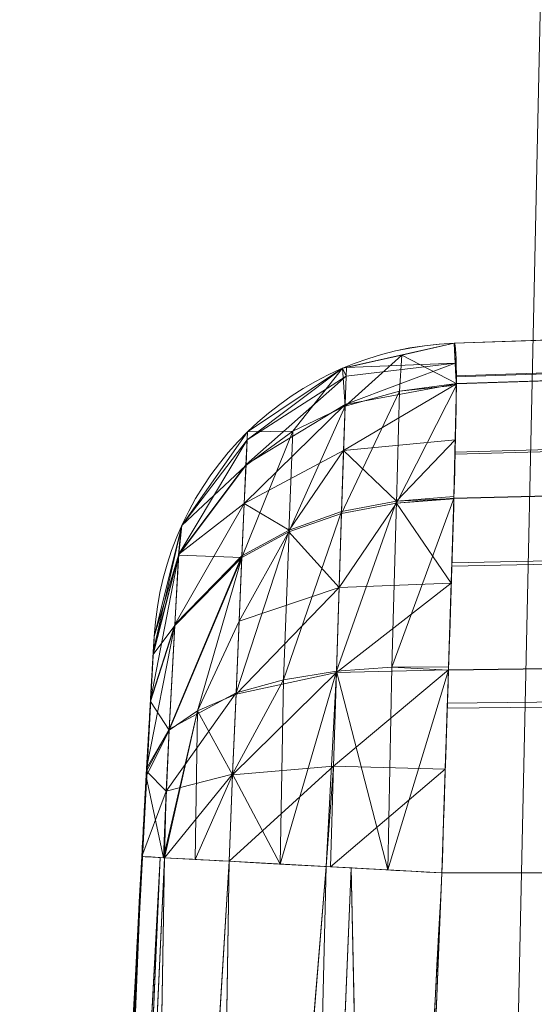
# Model space of a CAD drawing. Header units: millimetres. Extents: x -72 to 72, y -145 to 145.
# Tile 246 of 256: x -51.541 to -51.045, y 2.663 to 3.61. Entities that reach past the tile are written whole.
import ezdxf

# ---------------------------------------------------------------- set-up
doc = ezdxf.new("R2010")
doc.units = ezdxf.units.MM
doc.layers.add('1', color=7, linetype='CONTINUOUS')

msp = doc.modelspace()

# ---------------------------------------------------------------- linework, layer by layer
at = {"layer": '1', "color": 163, "linetype": 'Continuous', "lineweight": 13}
for p, q in [((-50.66075, 3.31511, -115), (-51.12255, 3.29898, -115)), ((-50.66075, 3.31511, -105), (-51.12255, 3.29898, -105)), ((-51.12255, 3.29898, -115), (-51.12255, 3.29898, -105)), ((-51.41157, 3.01674, -105), (-51.41157, 3.01674, -115)), ((-50.71285, 2.78952, -115.52485), (-51.13446, 2.78949, -115.51013)), ((-50.71285, 2.78952, -104.47515), (-51.13446, 2.78949, -104.48987))]:
    msp.add_line(p, q, dxfattribs=at)
at = {"layer": '1', "color": 163, "linetype": 'Continuous', "lineweight": 13, "extrusion": (0, 0, -1)}
for centre, radius in [((0, 0, 144.00463), 61.01805), ((0, 0, 147), 60.91421), ((0, 0, 145), 60), ((0, 0, 146), 59.5), ((0, 0, 124.36979), 56.39529)]:
    msp.add_circle(centre, radius, dxfattribs=at)
at = {"layer": '1', "color": 163, "linetype": 'Continuous', "lineweight": 13}
for centre, radius in [((0, 0, -145), 60.44338), ((0, 0, -146.70711), 60.20711), ((0, 0, -146), 60)]:
    msp.add_circle(centre, radius, dxfattribs=at)
msp.add_arc((-51.11208, 2.99917, -105), 0.3, 92, 176.64184, dxfattribs=at)
at = {"layer": '1', "color": 163, "linetype": 'Continuous', "lineweight": 13, "extrusion": (-3.96627e-08, -6.75937e-07, -1)}
msp.add_arc((51.11208, 2.99924, 115), 0.3, 3.35816, 88, dxfattribs=at)
at = {"layer": '1', "color": 163, "linetype": 'Continuous', "lineweight": 13, "extrusion": (-0.054471, -0.998515, -1.00672e-05)}
msp.add_arc((-51.2, -104.78969, 0.00105), 0.3, 92.00294, 180, dxfattribs=at)
at = {"layer": '1', "color": 163, "linetype": 'Continuous', "lineweight": 13, "extrusion": (-0.054471, -0.998515, 1.03143e-05)}
msp.add_arc((-51.2, -115.21031, -0.00119), 0.3, 180, 267.99706, dxfattribs=at)
at = {"layer": '1', "color": 163, "linetype": 'Continuous', "lineweight": 13}
for points, knots in [([(-56.5, 0, 18.81482), (-56.5, 0.85253, 18.81482), (-56.43969, 2.55754, 18.79919), (-56.08016, 5.94974, 18.70925), (-55.18827, 10.12383, 18.49387), (-53.45218, 14.92967, 18.08973), (-51.11648, 19.46228, 17.55493), (-48.25431, 23.65957, 16.89615), (-44.94083, 27.49542, 16.14452), (-41.24778, 30.94825, 15.33191), (-38.57396, 32.99249, 14.75639), (-37.19421, 33.94961, 14.46203)], [0, 0, 0, 0, 0.0625, 0.125, 0.25, 0.375, 0.5, 0.625, 0.75, 0.875, 1, 1, 1, 1]), ([(-56.00922, 7.43084, -40.1881), (-56.38768, 4.57826, -40.186), (-56.64075, 0.13375, -40.18517), (-56.24041, -6.02094, -40.18873), (-55.54351, -10.71621, -40.19373), (-54.419, -15.45484, -40.20106), (-52.84663, -20.19211, -40.21073), (-50.8093, -24.88409, -40.22272), (-48.29613, -29.47759, -40.23704), (-45.29549, -33.91822, -40.25369), (-41.80192, -38.14185, -40.27267), (-37.8257, -42.09225, -40.29399), (-33.38333, -45.7042, -40.31763), (-28.49089, -48.9101, -40.34361), (-21.41016, -52.54962, -40.38134), (-15.53768, -54.48108, -40.41315), (-11.44577, -55.3284, -40.4359)], [0, 0, 0, 0, 0.125, 0.1875, 0.25, 0.3125, 0.375, 0.4375, 0.5, 0.5625, 0.625, 0.6875, 0.75, 0.8125, 0.875, 1, 1, 1, 1]), ([(-55.79206, 7.39856, -43.18009), (-56.02458, 5.64547, -43.17851), (-56.32217, 2.14528, -43.17632), (-56.27749, -3.08307, -43.1759), (-55.7447, -8.31717, -43.17833), (-54.72089, -13.50771, -43.18362), (-53.47375, -17.70598, -43.19032), (-52.24994, -20.97159, -43.197), (-51.21944, -23.37546, -43.20267), (-50.07212, -25.74001, -43.20902), (-48.38894, -28.83185, -43.21838), (-46.01474, -32.54916, -43.23166), (-42.79579, -36.67874, -43.24975), (-39.80591, -39.85509, -43.26661), (-37.22555, -42.23774, -43.2812), (-35.2025, -43.93723, -43.29266), (-33.10278, -45.54055, -43.30456), (-30.93842, -47.03881, -43.31684), (-28.72005, -48.42496, -43.32943), (-25.67963, -50.13476, -43.3467), (-22.51737, -51.63245, -43.36468), (-19.23183, -52.91447, -43.38338), (-15.89144, -54.03892, -43.4024), (-13.34178, -54.7035, -43.41692), (-11.63983, -55.06359, -43.42661)], [0, 0, 0, 0, 0.0625, 0.125, 0.1875, 0.25, 0.3125, 0.34375, 0.375, 0.40625, 0.4375, 0.5, 0.5625, 0.625, 0.65625, 0.6875, 0.71875, 0.75, 0.78125, 0.8125, 0.875, 0.90625, 0.9375, 1, 1, 1, 1]), ([(-51.42354, 2.80527, -104.78969), (-51.42267, 2.82125, -104.78969), (-51.42178, 2.83733, -104.79155), (-51.41965, 2.87583, -104.80039), (-51.41839, 2.89817, -104.80965), (-51.41613, 2.93806, -104.83471), (-51.41509, 2.9562, -104.85082), (-51.4134, 2.98545, -104.88763), (-51.41271, 2.99723, -104.90865), (-51.41181, 3.01264, -104.95288), (-51.41157, 3.01674, -104.97659), (-51.41157, 3.01674, -105)], [0, 0, 0, 0, 0.144593, 0.144593, 0.35902, 0.35902, 0.573991, 0.573991, 0.78724, 0.78724, 1, 1, 1, 1]), ([(-51.41157, 3.01674, -115), (-51.41157, 3.01674, -115.01572), (-51.41168, 3.01491, -115.03153), (-51.41219, 3.00615, -115.06971), (-51.41273, 2.99687, -115.09197), (-51.41419, 2.97173, -115.13176), (-51.41513, 2.95551, -115.14987), (-51.41724, 2.91845, -115.17909), (-51.41844, 2.89727, -115.19084), (-51.42093, 2.85272, -115.20622), (-51.42225, 2.82884, -115.21031), (-51.42354, 2.80527, -115.21031)], [0, 0, 0, 0, 0.141974, 0.141974, 0.355511, 0.355511, 0.570822, 0.570822, 0.785414, 0.785414, 1, 1, 1, 1]), ([(-51.5, 0, -104.78971), (-51.5, 0.23399, -104.78971), (-51.49841, 0.46799, -104.78971), (-51.49203, 0.9359, -104.78971), (-51.48724, 1.16981, -104.7897), (-51.46812, 1.87109, -104.7897), (-51.44901, 2.33837, -104.7897), (-51.42354, 2.80527, -104.78969)], [0, 0, 0, 0, 0.25011, 0.25011, 0.500174, 0.500174, 1, 1, 1, 1]), ([(-51.21044, -0.05263, -115.51011), (-51.21044, -0.05261, -115.51011), (-51.21044, -0.05259, -115.51011), (-51.21093, 0.42113, -115.51011), (-51.20484, 0.89488, -115.51011), (-51.18586, 1.60535, -115.51012), (-51.17788, 1.84225, -115.51012), (-51.15863, 2.31594, -115.51012), (-51.14737, 2.55273, -115.51012), (-51.13446, 2.78945, -115.51013), (-51.13446, 2.78947, -115.51013), (-51.13446, 2.78949, -115.51013)], [0, 0, 0, 0, 0.000021, 0.000021, 0.499819, 0.499819, 0.749885, 0.749885, 0.999979, 0.999979, 1, 1, 1, 1]), ([(-51.13446, 2.78949, -104.48987), (-51.13446, 2.78947, -104.48987), (-51.13446, 2.78945, -104.48987), (-51.15978, 2.32518, -104.48988), (-51.17878, 1.86055, -104.48988), (-51.19779, 1.16323, -104.48989), (-51.20254, 0.93063, -104.48989), (-51.20888, 0.46538, -104.48989), (-51.21047, 0.23272, -104.48989), (-51.21047, 0.00004, -104.48989), (-51.21047, 0.00002, -104.48989), (-51.21047, 0, -104.48989)], [0, 0, 0, 0, 0.000021, 0.000021, 0.499826, 0.499826, 0.74989, 0.74989, 0.999979, 0.999979, 1, 1, 1, 1])]:
    msp.add_open_spline(points, degree=3, knots=knots, dxfattribs=at)
for points in [[(-51.13446, 2.78949, -115.51013), (-51.13236, 2.85654, -115.51007), (-51.12794, 2.99012, -115.48324), (-51.12239, 3.15927, -115.36987), (-51.11982, 3.27259, -115.20026), (-51.12108, 3.29903, -115.06669), (-51.12255, 3.29898, -115)], [(-51.12255, 3.29898, -105), (-51.12108, 3.29903, -104.9329), (-51.11983, 3.27235, -104.79925), (-51.12241, 3.15907, -104.62992), (-51.12796, 2.98961, -104.51653), (-51.13238, 2.85618, -104.48993), (-51.13446, 2.78949, -104.48987)], [(-51.42354, 2.80527, -115.21031), (-51.47546, 1.85361, -115.2103), (-51.50095, 0.90014, -115.21029), (-51.49997, -0.05293, -115.21029)]]:
    msp.add_open_spline(points, degree=3, dxfattribs=at)
for points in [[(-46.68945, -40.98786, -163), (-51.26524, -40.01524, -163), (-52.44119, 40.07687, -163), (-47.7888, 40.56586, -163)], [(-51.26524, -40.01524, -163), (-55.84103, -40.98786, -163), (-52.44119, 40.07687, -163)], [(-54.13154, 0, -123.88345), (-51.48215, 16.72756, -123.88345), (-53.63511, 17.4271, -124.36979), (-56.39528, 0, -124.36979)], [(-52.2205, 0, -122.57616), (-49.66464, 16.13702, -122.57616), (-51.48215, 16.72756, -123.88345), (-54.13154, 0, -123.88345)], [(-50.94676, 0, -120.64259), (-48.45325, 15.74341, -120.64259), (-49.66464, 16.13702, -122.57616), (-52.2205, 0, -122.57616)], [(-53.85436, 8.64888, 33.56355), (-53.18643, 3.52806, 40.74917), (-48.6516, 12.90276, 45.01011)], [(-47.90466, 9.5118, 48.20795), (-48.6516, 12.90276, 45.01011), (-53.18643, 3.52806, 40.74917)], [(-46.93138, 5.9504, 50.24118), (-47.90466, 9.5118, 48.20795), (-53.18643, 3.52806, 40.74917)], [(-53.18643, 3.52806, 40.74917), (-52.0495, -1.48391, 44.46347), (-46.93138, 5.9504, 50.24118)], [(-45.53607, 0.23545, 51.87582), (-46.93138, 5.9504, 50.24118), (-52.0495, -1.48391, 44.46347)], [(-52.65081, 4.02761, -59.44648), (-51.3852, -12.1617, -59.45028), (-56.07477, -4.80797, -43.17686)], [(-51.3852, -12.1617, -59.45028), (-52.65081, 4.02761, -59.44648), (-51.03359, 3.9039, -67.68114)], [(-51.03359, 3.9039, -67.68114), (-49.80676, -11.78814, -67.68303), (-51.3852, -12.1617, -59.45028)], [(-51.12255, 3.29898, -115), (-50.66075, 3.31511, -115), (-50.66726, 3.2826, -115.16251), (-51.12094, 3.26773, -115.15765)], [(-50.66075, 3.31511, -105), (-50.66075, 3.31511, -115), (-51.12255, 3.29898, -115), (-51.12255, 3.29898, -105)], [(-51.12092, 3.26687, -104.8384), (-50.66742, 3.28171, -104.83342), (-50.66075, 3.31511, -105), (-51.12255, 3.29898, -105)], [(-51.12255, 3.29898, -105), (-51.12255, 3.29898, -115), (-51.23008, 3.27499, -115), (-51.23008, 3.27499, -105)], [(-51.12159, 3.27999, -104.90445), (-51.12255, 3.29898, -105), (-51.22632, 3.27583, -105)], [(-51.17306, 3.28771, -115), (-51.12255, 3.29898, -115), (-51.12056, 3.26029, -115.19517)], [(-51.22776, 3.23855, -115.18575), (-51.23008, 3.27499, -115), (-51.17306, 3.28771, -115)], [(-51.17306, 3.28771, -115), (-51.17531, 3.25304, -115.19328), (-51.22776, 3.23855, -115.18575)], [(-51.12056, 3.26029, -115.19517), (-51.17531, 3.25304, -115.19328), (-51.17306, 3.28771, -115)], [(-51.12159, 3.27999, -104.90445), (-51.22678, 3.2675, -104.90825), (-51.2277, 3.23994, -104.81761)], [(-51.2277, 3.23994, -104.81761), (-51.12058, 3.26011, -104.80441), (-51.12159, 3.27999, -104.90445)], [(-51.22632, 3.27583, -105), (-51.22678, 3.2675, -104.90825), (-51.12159, 3.27999, -104.90445)], [(-51.12056, 3.26029, -115.19517), (-51.12094, 3.26773, -115.15765), (-50.66726, 3.2826, -115.16251), (-50.66881, 3.27486, -115.2012)], [(-50.66882, 3.27469, -104.79837), (-50.66742, 3.28171, -104.83342), (-51.12092, 3.26687, -104.8384), (-51.12058, 3.26011, -104.80441)], [(-51.23008, 3.27499, -105), (-51.32169, 3.2138, -105), (-51.32204, 3.2061, -104.92139)], [(-51.32204, 3.2061, -104.92139), (-51.22678, 3.2675, -104.90825), (-51.23008, 3.27499, -105)], [(-51.32169, 3.2138, -115), (-51.23008, 3.27499, -115), (-51.27805, 3.21447, -115.17431)], [(-51.23008, 3.27499, -105), (-51.23008, 3.27499, -115), (-51.32169, 3.2138, -115), (-51.32169, 3.2138, -105)], [(-51.23008, 3.27499, -115), (-51.22776, 3.23855, -115.18575), (-51.27805, 3.21447, -115.17431)], [(-51.22678, 3.2675, -104.90825), (-51.22632, 3.27583, -105), (-51.23008, 3.27499, -105)], [(-51.12058, 3.26011, -104.80441), (-51.12201, 3.1923, -104.70296), (-50.67642, 3.20463, -104.69395), (-50.66882, 3.27469, -104.79837)], [(-50.66881, 3.27486, -115.2012), (-50.67621, 3.20671, -115.30297), (-51.12195, 3.19431, -115.29404), (-51.12056, 3.26029, -115.19517)], [(-51.22678, 3.2675, -104.90825), (-51.32204, 3.2061, -104.92139), (-51.3231, 3.18253, -104.84364)], [(-51.3231, 3.18253, -104.84364), (-51.2277, 3.23994, -104.81761), (-51.22678, 3.2675, -104.90825)], [(-51.12058, 3.26011, -104.80441), (-51.2277, 3.23994, -104.81761), (-51.22916, 3.19579, -104.73485)], [(-51.22916, 3.19579, -104.73485), (-51.12171, 3.2061, -104.72361), (-51.12058, 3.26011, -104.80441)], [(-51.12059, 3.25885, -115.19732), (-51.12289, 3.14997, -115.3605), (-51.17834, 3.14533, -115.35306)], [(-51.17834, 3.14533, -115.35306), (-51.17531, 3.25304, -115.19328), (-51.12059, 3.25885, -115.19732)], [(-51.12056, 3.26029, -115.19517), (-51.12059, 3.25885, -115.19732), (-51.17531, 3.25304, -115.19328)], [(-51.17531, 3.25304, -115.19328), (-51.17834, 3.14533, -115.35306), (-51.23116, 3.13525, -115.33977)], [(-51.23116, 3.13525, -115.33977), (-51.22776, 3.23855, -115.18575), (-51.17531, 3.25304, -115.19328)], [(-51.2277, 3.23994, -104.81761), (-51.3231, 3.18253, -104.84364), (-51.32479, 3.14474, -104.77252)], [(-51.32479, 3.14474, -104.77252), (-51.22916, 3.19579, -104.73485), (-51.2277, 3.23994, -104.81761)], [(-51.22776, 3.23855, -115.18575), (-51.23116, 3.13525, -115.33977), (-51.28178, 3.11764, -115.31914)], [(-51.28178, 3.11764, -115.31914), (-51.27805, 3.21447, -115.17431), (-51.22776, 3.23855, -115.18575)], [(-51.32204, 3.2061, -104.92139), (-51.32169, 3.2138, -105), (-51.38503, 3.12366, -105)], [(-51.38503, 3.12366, -115), (-51.32169, 3.2138, -115), (-51.32316, 3.18134, -115.15926)], [(-51.32169, 3.2138, -105), (-51.32169, 3.2138, -115), (-51.38503, 3.12366, -115), (-51.38503, 3.12366, -105)], [(-51.27805, 3.21447, -115.17431), (-51.28178, 3.11764, -115.31914), (-51.32709, 3.09287, -115.29171)], [(-51.32709, 3.09287, -115.29171), (-51.32316, 3.18134, -115.15926), (-51.27805, 3.21447, -115.17431)], [(-51.27805, 3.21447, -115.17431), (-51.32316, 3.18134, -115.15926), (-51.32169, 3.2138, -115)], [(-51.38503, 3.12366, -105), (-51.38796, 3.09609, -104.8806), (-51.32204, 3.2061, -104.92139)], [(-51.38796, 3.09609, -104.8806), (-51.3231, 3.18253, -104.84364), (-51.32204, 3.2061, -104.92139)], [(-51.17826, 3.14719, -104.64883), (-51.12171, 3.2061, -104.72361), (-51.22916, 3.19579, -104.73485)], [(-51.17826, 3.14719, -104.64883), (-51.12287, 3.15143, -104.64182), (-51.12171, 3.2061, -104.72361)], [(-50.6812, 3.16062, -104.62835), (-50.67642, 3.20463, -104.69395), (-51.12201, 3.1923, -104.70296), (-51.1229, 3.14971, -104.63925)], [(-51.12289, 3.14997, -115.3605), (-51.12195, 3.19431, -115.29404), (-50.67621, 3.20671, -115.30297), (-50.68118, 3.16089, -115.37139)], [(-51.2817, 3.11931, -104.68257), (-51.22916, 3.19579, -104.73485), (-51.32479, 3.14474, -104.77252)], [(-51.2817, 3.11931, -104.68257), (-51.23108, 3.13703, -104.66205), (-51.22916, 3.19579, -104.73485)], [(-51.22916, 3.19579, -104.73485), (-51.23108, 3.13703, -104.66205), (-51.17826, 3.14719, -104.64883)], [(-51.32316, 3.18134, -115.15926), (-51.38801, 3.09518, -115.12161), (-51.38503, 3.12366, -115)], [(-51.38801, 3.09518, -115.12161), (-51.32316, 3.18134, -115.15926), (-51.32709, 3.09287, -115.29171)], [(-51.32479, 3.14474, -104.77252), (-51.3231, 3.18253, -104.84364), (-51.38796, 3.09609, -104.8806)], [(-51.1229, 3.14971, -104.63925), (-51.12497, 3.08463, -104.59574), (-50.68722, 3.09352, -104.58364), (-50.6812, 3.16062, -104.62835)], [(-50.68118, 3.16089, -115.37139), (-50.68695, 3.09669, -115.41423), (-51.12486, 3.0877, -115.4022), (-51.12289, 3.14997, -115.3605)], [(-51.17826, 3.14719, -104.64883), (-51.23108, 3.13703, -104.66205), (-51.23599, 2.98354, -104.55495)], [(-51.23599, 2.98354, -104.55495), (-51.18261, 2.98754, -104.53831), (-51.17826, 3.14719, -104.64883)], [(-51.23346, 3.06398, -115.39976), (-51.23116, 3.13525, -115.33977), (-51.17834, 3.14533, -115.35306)], [(-51.17834, 3.14533, -115.35306), (-51.12548, 3.06817, -115.41528), (-51.23346, 3.06398, -115.39976)], [(-51.1229, 3.14971, -104.63925), (-51.17826, 3.14719, -104.64883), (-51.18261, 2.98754, -104.53831)], [(-51.18261, 2.98754, -104.53831), (-51.12804, 2.98767, -104.53091), (-51.1229, 3.14971, -104.63925)], [(-51.12289, 3.14997, -115.3605), (-51.12291, 3.14935, -115.36091), (-51.17834, 3.14533, -115.35306)], [(-51.17834, 3.14533, -115.35306), (-51.12291, 3.14935, -115.36091), (-51.12548, 3.06817, -115.41528)], [(-51.1229, 3.14971, -104.63925), (-51.12287, 3.15143, -104.64182), (-51.17826, 3.14719, -104.64883)], [(-51.38796, 3.09609, -104.8806), (-51.39164, 3.02852, -104.77865), (-51.32479, 3.14474, -104.77252)], [(-51.39164, 3.02852, -104.77865), (-51.32701, 3.09439, -104.70986), (-51.32479, 3.14474, -104.77252)], [(-51.32479, 3.14474, -104.77252), (-51.32701, 3.09439, -104.70986), (-51.2817, 3.11931, -104.68257)], [(-51.23108, 3.13703, -104.66205), (-51.2817, 3.11931, -104.68257), (-51.2871, 2.9752, -104.58151)], [(-51.2871, 2.9752, -104.58151), (-51.23599, 2.98354, -104.55495), (-51.23108, 3.13703, -104.66205)], [(-51.28178, 3.11764, -115.31914), (-51.23116, 3.13525, -115.33977), (-51.23346, 3.06398, -115.39976)], [(-51.38596, 3.11993, -105), (-51.41157, 3.01674, -105), (-51.41242, 3.00218, -104.92334)], [(-51.41242, 3.00218, -104.92334), (-51.38796, 3.09609, -104.8806), (-51.38596, 3.11993, -105)], [(-51.38503, 3.12366, -105), (-51.38503, 3.12366, -115), (-51.41157, 3.01674, -115), (-51.41157, 3.01674, -105)], [(-51.41157, 3.01674, -115), (-51.38596, 3.11993, -115), (-51.38801, 3.09518, -115.12161)], [(-51.38801, 3.09518, -115.12161), (-51.38596, 3.11993, -115), (-51.38503, 3.12366, -115)], [(-51.38503, 3.12366, -105), (-51.38596, 3.11993, -105), (-51.38796, 3.09609, -104.8806)], [(-51.2817, 3.11931, -104.68257), (-51.32701, 3.09439, -104.70986), (-51.33271, 2.96265, -104.61731)], [(-51.33271, 2.96265, -104.61731), (-51.2871, 2.9752, -104.58151), (-51.2817, 3.11931, -104.68257)], [(-51.32975, 3.03174, -115.34347), (-51.32709, 3.09287, -115.29171), (-51.28178, 3.11764, -115.31914)], [(-51.28178, 3.11764, -115.31914), (-51.23346, 3.06398, -115.39976), (-51.32975, 3.03174, -115.34347)], [(-51.38796, 3.09609, -104.8806), (-51.41242, 3.00218, -104.92334), (-51.41513, 2.95526, -104.85216)], [(-51.41513, 2.95526, -104.85216), (-51.39164, 3.02852, -104.77865), (-51.38796, 3.09609, -104.8806)], [(-51.41257, 2.99954, -115.08295), (-51.38801, 3.09518, -115.12161), (-51.3917, 3.02735, -115.22254)], [(-51.41257, 2.99954, -115.08295), (-51.41256, 2.99987, -115.08138), (-51.38801, 3.09518, -115.12161)], [(-51.38801, 3.09518, -115.12161), (-51.41256, 2.99987, -115.08138), (-51.41157, 3.01674, -115)], [(-51.32709, 3.09287, -115.29171), (-51.37002, 2.94551, -115.33991), (-51.39704, 2.92689, -115.29195)], [(-51.39704, 2.92689, -115.29195), (-51.3917, 3.02735, -115.22254), (-51.32709, 3.09287, -115.29171)], [(-51.32701, 3.09439, -104.70986), (-51.39164, 3.02852, -104.77865), (-51.39699, 2.92774, -104.7084)], [(-51.39699, 2.92774, -104.7084), (-51.33271, 2.96265, -104.61731), (-51.32701, 3.09439, -104.70986)], [(-51.32709, 3.09287, -115.29171), (-51.3917, 3.02735, -115.22254), (-51.38801, 3.09518, -115.12161)], [(-51.37002, 2.94551, -115.33991), (-51.32709, 3.09287, -115.29171), (-51.32975, 3.03174, -115.34347)], [(-50.69649, 2.99032, -104.51489), (-50.68722, 3.09352, -104.58364), (-51.12497, 3.08463, -104.59574), (-51.12814, 2.98453, -104.52881)], [(-51.12812, 2.98495, -115.47102), (-51.12486, 3.0877, -115.4022), (-50.68695, 3.09669, -115.41423), (-50.69646, 2.99075, -115.48493)], [(-51.23346, 3.06398, -115.39976), (-51.23606, 2.98226, -115.44558), (-51.33276, 2.96155, -115.38316)], [(-51.33276, 2.96155, -115.38316), (-51.32975, 3.03174, -115.34347), (-51.23346, 3.06398, -115.39976)], [(-51.12548, 3.06817, -115.41528), (-51.12812, 2.98495, -115.47102), (-51.23606, 2.98226, -115.44558)], [(-51.23606, 2.98226, -115.44558), (-51.23346, 3.06398, -115.39976), (-51.12548, 3.06817, -115.41528)], [(-51.32975, 3.03174, -115.34347), (-51.33276, 2.96155, -115.38316), (-51.37002, 2.94551, -115.33991)], [(-51.39164, 3.02852, -104.77865), (-51.41518, 2.95456, -104.8511), (-51.41884, 2.89004, -104.80738)], [(-51.41884, 2.89004, -104.80738), (-51.39699, 2.92774, -104.7084), (-51.39164, 3.02852, -104.77865)], [(-51.39164, 3.02852, -104.77865), (-51.41513, 2.95526, -104.85216), (-51.41518, 2.95456, -104.8511)], [(-51.41518, 2.95446, -115.14899), (-51.3917, 3.02735, -115.22254), (-51.39704, 2.92689, -115.29195)], [(-51.41518, 2.95446, -115.14899), (-51.41517, 2.95463, -115.14874), (-51.3917, 3.02735, -115.22254)], [(-51.3917, 3.02735, -115.22254), (-51.41517, 2.95463, -115.14874), (-51.41257, 2.99954, -115.08295)], [(-51.44331, 2.41548, -105.38796), (-51.41242, 3.00218, -104.92334), (-51.41157, 3.01674, -105)], [(-51.41157, 3.01674, -105), (-51.43668, 2.55327, -105.59729), (-51.44331, 2.41548, -105.38796)], [(-51.4433, 2.4156, -114.61192), (-51.43708, 2.54529, -114.42202), (-51.41157, 3.01674, -115)], [(-51.41157, 3.01674, -115), (-51.41257, 2.99954, -115.08295), (-51.4433, 2.4156, -114.61192)], [(-51.41157, 3.01674, -115), (-51.43708, 2.54529, -114.42202), (-51.43464, 2.5938, -114.18913)], [(-51.41157, 3.01674, -105), (-51.43668, 2.55327, -110.12361), (-51.43464, 2.5938, -108.71544)], [(-51.43464, 2.5938, -105.81087), (-51.43668, 2.55327, -105.59729), (-51.41157, 3.01674, -105)], [(-51.43464, 2.5938, -110.33718), (-51.43668, 2.55327, -110.12361), (-51.41157, 3.01674, -105)], [(-51.43464, 2.5938, -108.71544), (-51.43464, 2.5938, -105.81087), (-51.41157, 3.01674, -105)], [(-51.41157, 3.01674, -105), (-51.41157, 3.01674, -115), (-51.43464, 2.5938, -114.18913), (-51.43464, 2.5938, -110.33718)], [(-51.44331, 2.41548, -105.38796), (-51.41518, 2.95456, -104.8511), (-51.41242, 3.00218, -104.92334)], [(-51.41257, 2.99954, -115.08295), (-51.41518, 2.95446, -115.14899), (-51.4433, 2.4156, -114.61192)], [(-51.12812, 2.98495, -115.47102), (-51.13122, 2.88918, -115.49018), (-51.23886, 2.89204, -115.4751)], [(-51.23886, 2.89204, -115.4751), (-51.23606, 2.98226, -115.44558), (-51.12812, 2.98495, -115.47102)], [(-51.1865, 2.79233, -104.50191), (-51.18261, 2.98754, -104.53831), (-51.23599, 2.98354, -104.55495)], [(-51.12814, 2.98453, -104.52881), (-51.18261, 2.98754, -104.53831), (-51.1865, 2.79233, -104.50191)], [(-51.1865, 2.79233, -104.50191), (-51.13446, 2.78949, -104.48988), (-51.12814, 2.98453, -104.52881)], [(-51.12814, 2.98453, -104.52881), (-51.12804, 2.98767, -104.53091), (-51.18261, 2.98754, -104.53831)], [(-51.12814, 2.98453, -104.52881), (-51.12933, 2.94789, -104.52149), (-50.69956, 2.95259, -104.50742), (-50.69649, 2.99032, -104.51489)], [(-50.69646, 2.99075, -115.48493), (-50.69917, 2.95747, -115.49153), (-51.12917, 2.95263, -115.47749), (-51.12812, 2.98495, -115.47102)], [(-51.23606, 2.98226, -115.44558), (-51.23886, 2.89204, -115.4751), (-51.33604, 2.88396, -115.40888)], [(-51.33604, 2.88396, -115.40888), (-51.33276, 2.96155, -115.38316), (-51.23606, 2.98226, -115.44558)], [(-51.29036, 2.798, -104.54686), (-51.2871, 2.9752, -104.58151), (-51.336, 2.88459, -104.59125)], [(-51.2871, 2.9752, -104.58151), (-51.33271, 2.96265, -104.61731), (-51.336, 2.88459, -104.59125)], [(-51.23599, 2.98354, -104.55495), (-51.2871, 2.9752, -104.58151), (-51.29036, 2.798, -104.54686)], [(-51.29036, 2.798, -104.54686), (-51.24583, 2.79557, -104.51563), (-51.23599, 2.98354, -104.55495)], [(-51.23599, 2.98354, -104.55495), (-51.24583, 2.79557, -104.51563), (-51.1865, 2.79233, -104.50191)], [(-51.33271, 2.96265, -104.61731), (-51.39699, 2.92774, -104.7084), (-51.40009, 2.86814, -104.68876)], [(-51.40009, 2.86814, -104.68876), (-51.336, 2.88459, -104.59125), (-51.33271, 2.96265, -104.61731)], [(-51.37002, 2.94551, -115.33991), (-51.33276, 2.96155, -115.38316), (-51.33604, 2.88396, -115.40888)], [(-51.12917, 2.95263, -115.47749), (-50.69917, 2.95747, -115.49153), (-50.71285, 2.78952, -115.52485), (-51.13446, 2.78949, -115.51013)], [(-51.41884, 2.89004, -104.80738), (-51.41518, 2.95456, -104.8511), (-51.44331, 2.41548, -105.38796)], [(-51.4433, 2.4156, -114.61192), (-51.41518, 2.95446, -115.14899), (-51.41928, 2.88237, -115.19583)], [(-51.39704, 2.92689, -115.29195), (-51.41928, 2.88237, -115.19583), (-51.41518, 2.95446, -115.14899)], [(-51.13446, 2.78949, -104.48988), (-50.71285, 2.78952, -104.47516), (-50.69956, 2.95259, -104.50742), (-51.12933, 2.94789, -104.52149)], [(-51.37002, 2.94551, -115.33991), (-51.40173, 2.80408, -115.32269), (-51.40255, 2.80412, -115.31843)], [(-51.40255, 2.80412, -115.31843), (-51.39704, 2.92689, -115.29195), (-51.37002, 2.94551, -115.33991)], [(-51.37002, 2.94551, -115.33991), (-51.37213, 2.80246, -115.36834), (-51.40173, 2.80408, -115.32269)], [(-51.33604, 2.88396, -115.40888), (-51.37213, 2.80246, -115.36834), (-51.37002, 2.94551, -115.33991)], [(-51.40009, 2.86814, -104.68876), (-51.39699, 2.92774, -104.7084), (-51.41899, 2.88742, -104.80683)], [(-51.41884, 2.89004, -104.80738), (-51.41899, 2.88742, -104.80683), (-51.39699, 2.92774, -104.7084)], [(-51.41928, 2.88237, -115.19583), (-51.39704, 2.92689, -115.29195), (-51.40255, 2.80412, -115.31843)], [(-51.42354, 2.80527, -104.78969), (-51.41884, 2.89004, -104.80738), (-51.44331, 2.41548, -105.38796)], [(-51.23886, 2.89204, -115.4751), (-51.24583, 2.79557, -115.48436), (-51.33947, 2.80068, -115.4187)], [(-51.33947, 2.80068, -115.4187), (-51.33604, 2.88396, -115.40888), (-51.23886, 2.89204, -115.4751)], [(-51.23886, 2.89204, -115.4751), (-51.24162, 2.79534, -115.48534), (-51.24583, 2.79557, -115.48436)], [(-51.24162, 2.79534, -115.48534), (-51.23886, 2.89204, -115.4751), (-51.13122, 2.88918, -115.49018)], [(-51.13122, 2.88918, -115.49018), (-51.13446, 2.78949, -115.51013), (-51.24162, 2.79534, -115.48534)], [(-51.4433, 2.4156, -114.61192), (-51.41928, 2.88237, -115.19583), (-51.42354, 2.80527, -115.21031)], [(-51.41899, 2.88742, -104.80683), (-51.42354, 2.80527, -104.78969), (-51.40009, 2.86814, -104.68876)], [(-51.40255, 2.80412, -115.31843), (-51.42354, 2.80527, -115.21031), (-51.41928, 2.88237, -115.19583)], [(-51.336, 2.88459, -104.59125), (-51.40009, 2.86814, -104.68876), (-51.40173, 2.80408, -104.67731)], [(-51.40173, 2.80408, -104.67731), (-51.33947, 2.80068, -104.5813), (-51.336, 2.88459, -104.59125)], [(-51.33604, 2.88396, -115.40888), (-51.33947, 2.80068, -115.4187), (-51.37213, 2.80246, -115.36834)], [(-51.336, 2.88459, -104.59125), (-51.33947, 2.80068, -104.5813), (-51.29036, 2.798, -104.54686)], [(-51.42354, 2.80527, -104.78969), (-51.40255, 2.80412, -104.68157), (-51.40009, 2.86814, -104.68876)], [(-51.40009, 2.86814, -104.68876), (-51.40255, 2.80412, -104.68157), (-51.40173, 2.80408, -104.67731)], [(-51.46151, 1.99078, -114.7897), (-51.42354, 2.80527, -115.21031), (-51.4816, 1.3767, -115.21029)], [(-51.48159, 1.3767, -115.21029), (-51.42354, 2.80527, -115.21031), (-51.40597, 2.80431, -115.30083)], [(-51.40597, 2.80431, -115.30083), (-51.46741, 1.37629, -115.30148), (-51.48159, 1.3767, -115.21029)], [(-51.40597, 2.80431, -104.69916), (-51.42354, 2.80527, -104.78969), (-51.48088, 1.40318, -104.7897)], [(-51.48088, 1.40318, -104.7897), (-51.42354, 2.80527, -104.78969), (-51.46151, 1.99078, -105.2103)], [(-51.48088, 1.40318, -104.7897), (-51.46669, 1.40279, -104.69852), (-51.40597, 2.80431, -104.69916)], [(-51.46741, 1.37629, -115.30148), (-51.40597, 2.80431, -115.30083), (-51.40173, 2.80408, -115.32269)], [(-51.42618, 1.37519, -115.38404), (-51.46741, 1.37629, -115.30148), (-51.40173, 2.80408, -115.32269)], [(-51.40173, 2.80408, -104.67731), (-51.40597, 2.80431, -104.69916), (-51.46669, 1.40279, -104.69852)], [(-51.40173, 2.80408, -104.67731), (-51.46669, 1.40279, -104.69852), (-51.42547, 1.40167, -104.61596)], [(-51.42354, 2.80527, -104.78969), (-51.4518, 2.22698, -105.25962), (-51.46151, 1.99078, -105.2103)], [(-51.46151, 1.99078, -114.7897), (-51.4527, 2.20608, -114.74902), (-51.42354, 2.80527, -115.21031)], [(-51.42354, 2.80527, -115.21031), (-51.4527, 2.20608, -114.74902), (-51.4433, 2.4156, -114.61192)], [(-51.44331, 2.41548, -105.38796), (-51.4518, 2.22698, -105.25962), (-51.42354, 2.80527, -104.78969)], [(-51.40173, 2.80408, -115.32269), (-51.33947, 2.80068, -115.4187), (-51.42618, 1.37519, -115.38404)], [(-51.42547, 1.40167, -104.61596), (-51.33947, 2.80068, -104.5813), (-51.40173, 2.80408, -104.67731)], [(-51.33947, 2.80068, -115.4187), (-51.36182, 1.37347, -115.45016), (-51.42618, 1.37519, -115.38404)], [(-51.42547, 1.40167, -104.61596), (-51.36111, 1.39991, -104.54984), (-51.33947, 2.80068, -104.5813)], [(-51.36182, 1.37347, -115.45016), (-51.33947, 2.80068, -115.4187), (-51.24583, 2.79557, -115.48436)], [(-51.24583, 2.79557, -115.48436), (-51.28042, 1.37129, -115.49358), (-51.36182, 1.37347, -115.45016)], [(-51.24583, 2.79557, -104.51563), (-51.33947, 2.80068, -104.5813), (-51.36111, 1.39991, -104.54984)], [(-51.36111, 1.39991, -104.54984), (-51.27971, 1.3977, -104.50643), (-51.24583, 2.79557, -104.51563)], [(-51.24583, 2.79557, -115.48436), (-51.22176, 2.79426, -115.48994), (-51.28042, 1.37129, -115.49358)], [(-51.27971, 1.3977, -104.50643), (-51.22176, 2.79426, -104.51006), (-51.24583, 2.79557, -104.51563)], [(-51.19217, 1.36894, -115.51011), (-51.28042, 1.37129, -115.49358), (-51.22176, 2.79426, -115.48994)], [(-51.22176, 2.79426, -104.51006), (-51.27971, 1.3977, -104.50643), (-51.19146, 1.39529, -104.48989)], [(-51.19146, 1.39529, -104.48989), (-51.13446, 2.78949, -104.48988), (-51.22176, 2.79426, -104.51006)], [(-51.22176, 2.79426, -115.48994), (-51.13446, 2.78949, -115.51013), (-51.19217, 1.36894, -115.51011)], [(-51.19217, 1.36894, -115.51011), (-51.13446, 2.78949, -115.51013), (-50.71285, 2.78952, -115.52485), (-50.77107, 1.36896, -115.52482)], [(-50.77036, 1.39531, -104.47518), (-50.71285, 2.78952, -104.47516), (-51.13446, 2.78949, -104.48988), (-51.19146, 1.39529, -104.48989)]]:
    msp.add_3dface(points, dxfattribs=at)

doc.saveas('drawing.dxf')
